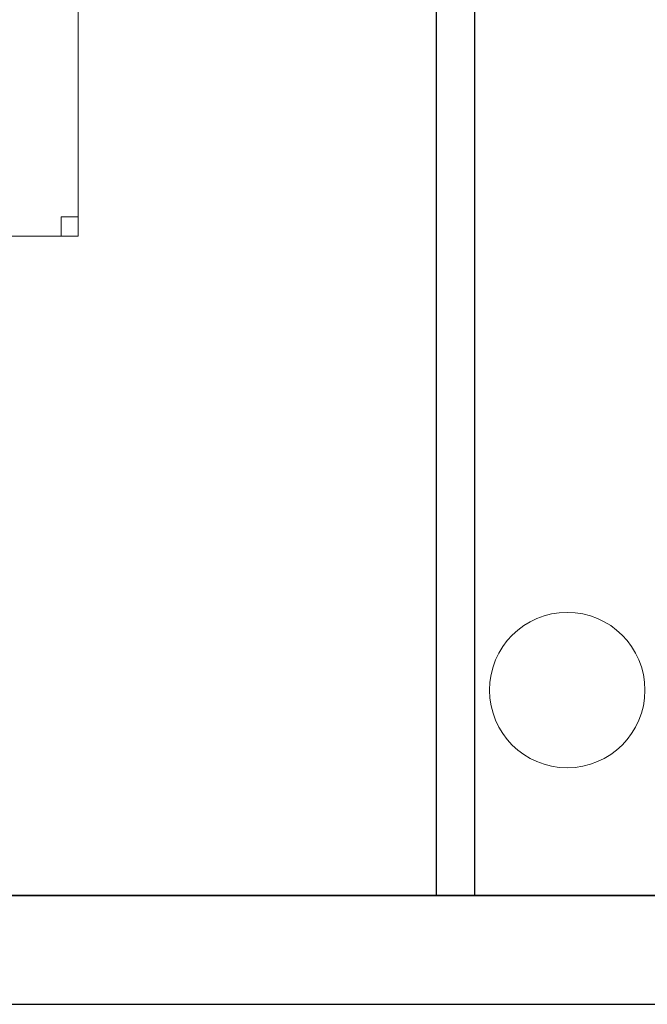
# Model space of a CAD drawing. Header units: metres. Extents: x 397.7 to 427.5, y 12.7 to 28.4.
# Tile 10 of 130: x 404.4 to 406, y 12.8 to 15.4. Entities that reach past the tile are written whole.
import ezdxf

# ---------------------------------------------------------------- set-up
doc = ezdxf.new("R2010")
doc.units = ezdxf.units.M
doc.layers.add('01_SUELOS', color=7, linetype='Continuous', lineweight=25, true_color=0x007f00)
for name, color, linetype, lineweight in [('02_MOBILIARIO', 7, 'Continuous', 18), ('A-COLS-____-MCUT', 7, 'Continuous', 18), ('A-COLS-____-OTLN', 7, 'Continuous', 18), ('A-DETL-____-MBND', 7, 'Continuous', 18), ('A-WALL-____-MCUT', 7, 'Continuous', 25), ('A-WALL-____-OTLN', 7, 'Continuous', 25)]:
    doc.layers.add(name, color=color, linetype=linetype, lineweight=lineweight)

# ---------------------------------------------------------------- blocks, each defined once
blk = doc.blocks.new('Family - Mur P2-152758-05_ELEC_P2')
at = {"layer": 'A-WALL-____-MCUT', "color": 253, "true_color": 0xaaaaaa}
for p, q in [((25.4738, 0.28), (0.0555, 0.28)), ((0, 0), (25.4158, 0))]:
    blk.add_line(p, q, dxfattribs=at)
at = {"layer": 'A-WALL-____-OTLN', "color": 253, "true_color": 0xaaaaaa}
for p, q in [((25.4738, 0.28), (0.0555, 0.28)), ((0, 0), (25.4158, 0))]:
    blk.add_line(p, q, dxfattribs=at)
at = {"layer": 'A-WALL-____-OTLN', "color": 253, "lineweight": 18, "true_color": 0xaaaaaa}
blk.add_line((0, 0), (25.4158, 0), dxfattribs=at)
blk = doc.blocks.new('Family - LONDR55-XX_ZZ-ARQ-CAA-M3D-Londres55-152793-05_ELEC_P2')
at = {"layer": '01_SUELOS', "color": 9, "true_color": 0xaad4aa}
for p, q in [((0, 0), (25.4191, 0)), ((25.4191, 0), (0, 0))]:
    blk.add_line(p, q, dxfattribs=at)
blk = doc.blocks.new('Family - Taula 140X80_P2-152852-05_ELEC_P2')
at = {"layer": 'A-DETL-____-MBND', "color": 253, "true_color": 0xaaaaaa}
for p, q in [((0, 0.7501), (0, 0.8001)), ((0, 0.8001), (0.0437, 0.8001)), ((0.0437, 0.8001), (0, 0.8001)), ((0, 0.8001), (0, 0.7501)), ((0, 0), (0, 0.8001)), ((0, 0.8001), (1.3973, 0.8001)), ((1.3973, 0.8001), (0, 0.8001)), ((0, 0.8001), (0, 0)), ((0.0437, 0.8001), (0.0437, 0.7501)), ((0.0437, 0.7501), (0.0437, 0.8001)), ((1.3536, 0.7501), (1.3536, 0.8001)), ((1.3536, 0.8001), (1.3973, 0.8001)), ((1.3973, 0.8001), (1.3536, 0.8001)), ((1.3536, 0.8001), (1.3536, 0.7501)), ((1.3973, 0.8001), (1.3973, 0)), ((1.3973, 0), (1.3973, 0.8001)), ((1.3973, 0.8001), (1.3973, 0.7501)), ((1.3973, 0.7501), (1.3973, 0.8001)), ((0.0437, 0.7501), (0, 0.7501)), ((0, 0.7501), (0.0437, 0.7501)), ((1.3973, 0.7501), (1.3536, 0.7501)), ((1.3536, 0.7501), (1.3973, 0.7501)), ((0, 0), (0, 0.05)), ((0, 0.05), (0.0437, 0.05)), ((0.0437, 0.05), (0, 0.05)), ((0, 0.05), (0, 0)), ((0.0437, 0.05), (0.0437, 0)), ((0.0437, 0), (0.0437, 0.05)), ((1.3536, 0), (1.3536, 0.05)), ((1.3536, 0.05), (1.3973, 0.05)), ((1.3973, 0.05), (1.3536, 0.05)), ((1.3536, 0.05), (1.3536, 0)), ((1.3973, 0.05), (1.3973, 0)), ((1.3973, 0), (1.3973, 0.05)), ((1.3973, 0), (0, 0)), ((0, 0), (1.3973, 0)), ((0.0437, 0), (0, 0)), ((0, 0), (0.0437, 0)), ((1.3973, 0), (1.3536, 0)), ((1.3536, 0), (1.3973, 0))]:
    blk.add_line(p, q, dxfattribs=at)
blk = doc.blocks.new('Family - Evans P2-153206-05_ELEC_P2')
at = {"layer": 'A-WALL-____-MCUT', "color": 253, "true_color": 0xaaaaaa}
for p, q in [((2.698, 0.1), (0, 0.1)), ((0, 0.1), (0, 0)), ((0, 0), (2.698, 0))]:
    blk.add_line(p, q, dxfattribs=at)
at = {"layer": 'A-WALL-____-OTLN', "color": 253, "true_color": 0xaaaaaa}
for p, q in [((2.698, 0.1), (0, 0.1)), ((0, 0.1), (0, 0)), ((0, 0), (2.698, 0))]:
    blk.add_line(p, q, dxfattribs=at)
at = {"layer": 'A-WALL-____-OTLN', "color": 253, "lineweight": 18, "true_color": 0xaaaaaa}
blk.add_line((0, 0), (2.698, 0), dxfattribs=at)
blk = doc.blocks.new('Family - Pilar P2-153329-05_ELEC_P2')
at = {"layer": 'A-COLS-____-MCUT', "color": 253, "true_color": 0xaaaaaa}
for start, end in [(360, 180), (180, 360)]:
    blk.add_arc((0.2, 0.2), 0.2, start, end, dxfattribs=at)
at = {"layer": 'A-COLS-____-OTLN', "color": 253, "true_color": 0xaaaaaa}
for start, end in [(360, 180), (180, 360)]:
    blk.add_arc((0.2, 0.2), 0.2, start, end, dxfattribs=at)
blk = doc.blocks.new('LONDR55-XX_ZZ-ARQ-CAA-M3D-Londres55_ifc-1-05_ELEC_P2')
at = {"layer": '01_SUELOS', "color": 253, "lineweight": 18, "true_color": 0xaaaaaa}
blk.add_blockref('Family - LONDR55-XX_ZZ-ARQ-CAA-M3D-Londres55-152793-05_ELEC_P2', (398.2971, 13.1206), dxfattribs=at)
at = {"layer": '02_MOBILIARIO', "color": 253, "lineweight": 18, "true_color": 0xaaaaaa}
blk.add_blockref('Family - Taula 140X80_P2-152852-05_ELEC_P2', (403.1809, 14.818), dxfattribs=at)
at = {"layer": 'A-COLS-____-OTLN', "color": 253, "lineweight": 18, "true_color": 0xaaaaaa}
blk.add_blockref('Family - Pilar P2-153329-05_ELEC_P2', (405.637, 13.4495), dxfattribs=at)
at = {"layer": 'A-WALL-____-OTLN', "color": 253, "lineweight": 18, "true_color": 0xaaaaaa, "rotation": 90}
blk.add_blockref('Family - Evans P2-153206-05_ELEC_P2', (405.5993, 13.1206), dxfattribs=at)
at = {"layer": 'A-WALL-____-OTLN', "color": 253, "lineweight": 18, "true_color": 0xaaaaaa}
blk.add_blockref('Family - Mur P2-152758-05_ELEC_P2', (398.2417, 12.8406), dxfattribs=at)

msp = doc.modelspace()

# ---------------------------------------------------------------- block references
at = {"lineweight": 5}
msp.add_blockref('LONDR55-XX_ZZ-ARQ-CAA-M3D-Londres55_ifc-1-05_ELEC_P2', (0, 0), dxfattribs=at)

doc.saveas('drawing.dxf')
